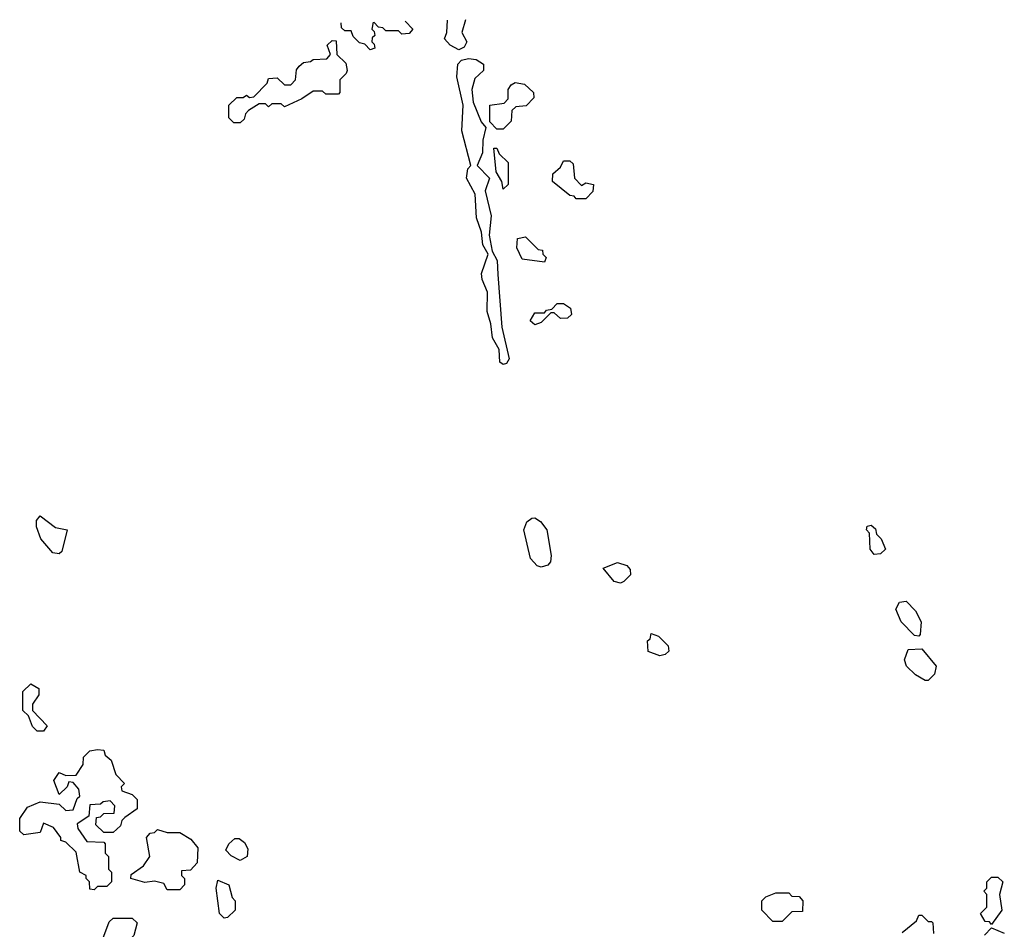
# Model space of a CAD drawing. Extents: x 2789571 to 2951634, y 860514 to 1033803.
# Tile 17 of 102: x 2799840 to 2802945, y 1027465 to 1030335. Entities that reach past the tile are written whole.
import ezdxf

# ---------------------------------------------------------------- set-up
doc = ezdxf.new("R2010")
doc.units = 0

msp = doc.modelspace()

# ---------------------------------------------------------------- linework, layer by layer
at = {"layer": '0CON05XD'}
for points in [[(2801245.7, 1030335.2), (2801233.8, 1030295), (2801250, 1030265), (2801241.4, 1030248.6), (2801225, 1030240), (2801197.5, 1030255), (2801180, 1030275), (2801187.5, 1030295), (2801188.8, 1030333.8)], [(2800954.6, 1030327.8), (2800950, 1030305), (2800958.3, 1030298.3), (2800960, 1030285), (2800951.7, 1030278.3), (2800950, 1030265), (2800958.3, 1030258.3), (2800960, 1030245), (2800945, 1030240), (2800928.3, 1030258.3), (2800911.7, 1030261.7), (2800891.7, 1030281.7), (2800885, 1030300), (2800865, 1030300), (2800855, 1030310), (2800853.6, 1030325.2)], [(2801055.1, 1030330.4), (2801080, 1030305), (2801068.3, 1030291.7), (2801045, 1030290), (2801035, 1030300), (2800995, 1030300), (2800985, 1030310), (2800971.7, 1030311.7), (2800956.9, 1030327.9)], [(2800535, 1030010), (2800515, 1030010), (2800500, 1030025), (2800500, 1030065), (2800525, 1030090), (2800545, 1030090), (2800555, 1030097.5), (2800565, 1030090), (2800578.3, 1030091.7), (2800620, 1030135), (2800625, 1030150), (2800651.7, 1030151.7), (2800675, 1030130), (2800695, 1030130), (2800710, 1030145), (2800713, 1030177), (2800721.7, 1030188.3), (2800735, 1030200), (2800757, 1030203), (2800765, 1030210), (2800808.3, 1030211.7), (2800820, 1030225), (2800810, 1030255), (2800825, 1030270), (2800838.3, 1030268.3), (2800840, 1030225), (2800868.3, 1030198.3), (2800872.5, 1030175), (2800870, 1030165), (2800850, 1030145), (2800850, 1030105), (2800845, 1030100), (2800805, 1030100), (2800795, 1030110), (2800765, 1030110), (2800730, 1030085), (2800675, 1030060), (2800665, 1030070), (2800635, 1030070), (2800625, 1030060), (2800615, 1030070), (2800595, 1030070), (2800561.7, 1030048.3), (2800551.7, 1030038.3), (2800548.3, 1030021.7), (2800535, 1030010)], [(2801365, 1029246.7), (2801354, 1029255), (2801352, 1029295), (2801331.2, 1029331.2), (2801326.2, 1029375), (2801314.1, 1029414.1), (2801315.7, 1029475.7), (2801298, 1029515), (2801295.9, 1029534.1), (2801317.5, 1029595), (2801300, 1029625), (2801296.2, 1029665), (2801280.3, 1029710.3), (2801276.2, 1029785), (2801248.8, 1029835), (2801253.3, 1029865), (2801262.5, 1029875), (2801233.8, 1029985), (2801238.8, 1030065), (2801218.6, 1030155), (2801222, 1030195), (2801232.9, 1030207.1), (2801255, 1030212.5), (2801279.2, 1030209.2), (2801302.5, 1030195), (2801302.5, 1030175), (2801275, 1030150), (2801266, 1030115), (2801270, 1030075), (2801295, 1030012.5), (2801310, 1029995), (2801300, 1029955), (2801299.2, 1029915), (2801282.5, 1029875), (2801321.2, 1029835), (2801307.5, 1029795), (2801326.8, 1029716.8), (2801320.8, 1029655), (2801330, 1029605), (2801346.2, 1029575), (2801348.3, 1029531.7), (2801360.8, 1029365), (2801383.8, 1029265), (2801375, 1029250), (2801365, 1029246.7)], [(2801365, 1029990), (2801345, 1029990), (2801322.5, 1030012.5), (2801322.5, 1030065), (2801368.3, 1030071.7), (2801380, 1030085), (2801380, 1030115), (2801390, 1030130), (2801402.5, 1030137.5), (2801431.7, 1030131.7), (2801460, 1030105), (2801461.7, 1030088.3), (2801437, 1030063), (2801405, 1030060), (2801391.7, 1030048.3), (2801390, 1030015), (2801365, 1029990)], [(2801365, 1029800), (2801360, 1029825), (2801342.5, 1029855), (2801335, 1029930), (2801345, 1029930), (2801351.7, 1029911.7), (2801380, 1029885), (2801380, 1029815), (2801365, 1029800)], [(2801625, 1029770), (2801595, 1029770), (2801588.3, 1029778.3), (2801575, 1029780), (2801520, 1029825), (2801521.7, 1029848.3), (2801545, 1029870), (2801555, 1029890), (2801575, 1029890), (2801585, 1029880), (2801590, 1029835), (2801611.7, 1029811.7), (2801625, 1029820), (2801650, 1029815), (2801647, 1029793), (2801625, 1029770)], [(2801495, 1029570), (2801425, 1029580), (2801407.5, 1029615), (2801410, 1029645), (2801435, 1029650), (2801475, 1029610), (2801488.3, 1029608.3), (2801490, 1029595), (2801500, 1029585), (2801495, 1029570)], [(2801465, 1029372.5), (2801450, 1029385), (2801465, 1029410), (2801495, 1029410), (2801501.7, 1029418.3), (2801518.3, 1029421.7), (2801535, 1029440), (2801555, 1029440), (2801577.5, 1029425), (2801580, 1029405), (2801567, 1029393), (2801545, 1029392.5), (2801525, 1029410), (2801515, 1029410), (2801485, 1029380), (2801465, 1029372.5)], [(2799965, 1028650), (2799945, 1028652.5), (2799906.7, 1028696.7), (2799892.5, 1028735), (2799892.5, 1028755), (2799905, 1028770), (2799953, 1028733), (2799990, 1028725), (2799972.5, 1028657.5), (2799965, 1028650)], [(2801485, 1028608), (2801472.3, 1028612.3), (2801451.2, 1028635), (2801430, 1028725), (2801439.3, 1028750.7), (2801455, 1028762.5), (2801465, 1028763.3), (2801482.3, 1028752.3), (2801502, 1028725), (2801515.9, 1028644.1), (2801514, 1028625), (2801505, 1028614), (2801485, 1028608)], [(2802535, 1028647.5), (2802522.5, 1028665), (2802520, 1028715), (2802510, 1028725), (2802513, 1028737), (2802525, 1028740), (2802538.3, 1028728.3), (2802541.7, 1028711.7), (2802557, 1028697), (2802570, 1028665), (2802555, 1028650), (2802535, 1028647.5)], [(2801735, 1028557.5), (2801715, 1028562.5), (2801680, 1028605), (2801725, 1028622.5), (2801755, 1028612.5), (2801765, 1028600), (2801766.4, 1028583.6), (2801745, 1028562.5), (2801735, 1028557.5)], [(2802675, 1028390), (2802661.7, 1028391.7), (2802620, 1028435), (2802602.5, 1028475), (2802615, 1028497.5), (2802635, 1028500), (2802665, 1028470), (2802682.5, 1028435), (2802680, 1028395), (2802675, 1028390)], [(2801858.3, 1028328.3), (2801821.7, 1028341.7), (2801820, 1028375), (2801828.3, 1028381.7), (2801831.7, 1028398.3), (2801855, 1028390), (2801885, 1028360), (2801887, 1028343), (2801875, 1028332.5), (2801858.3, 1028328.3)], [(2802705, 1028250), (2802695, 1028250), (2802665, 1028267.5), (2802636.7, 1028295), (2802630, 1028315), (2802641.7, 1028348.3), (2802685, 1028350), (2802730, 1028295), (2802725, 1028270), (2802705, 1028250)], [(2799915, 1028090), (2799895, 1028090), (2799880, 1028105), (2799868.3, 1028138.3), (2799850, 1028155), (2799850, 1028215), (2799875, 1028240), (2799900, 1028225), (2799900, 1028205), (2799880, 1028175), (2799880, 1028155), (2799927, 1028107), (2799915, 1028090)], [(2800075, 1027590), (2800061.7, 1027591.7), (2800060, 1027615), (2800050, 1027625), (2800050, 1027635), (2800030, 1027645), (2800018.3, 1027708.3), (2799985, 1027740), (2799970, 1027745), (2799970, 1027755), (2799946.4, 1027786.4), (2799915, 1027800), (2799905, 1027770), (2799853, 1027763), (2799840, 1027775), (2799840, 1027815), (2799865, 1027850), (2799905, 1027867.5), (2799965, 1027860), (2799985, 1027840), (2800008.3, 1027841.7), (2800021.7, 1027878.3), (2800030, 1027885), (2800027, 1027907), (2800008.3, 1027928.3), (2799995, 1027930), (2799990, 1027915), (2799965, 1027890), (2799947.5, 1027935), (2799965, 1027960), (2799985, 1027950), (2800018.3, 1027951.7), (2800040, 1027985), (2800041.7, 1028008.3), (2800061.7, 1028028.3), (2800085, 1028032.5), (2800105, 1028030), (2800110, 1028015), (2800128.3, 1027998.3), (2800143, 1027953), (2800170, 1027925), (2800160, 1027915), (2800161.7, 1027901.7), (2800195, 1027890), (2800210, 1027875), (2800210, 1027845), (2800171.7, 1027818.3), (2800161.7, 1027808.3), (2800158.3, 1027791.7), (2800135, 1027770), (2800105, 1027770), (2800080, 1027795), (2800081.7, 1027818.3), (2800095, 1027820), (2800105, 1027830), (2800138.3, 1027831.7), (2800140, 1027855), (2800125, 1027870), (2800103, 1027867), (2800095, 1027860), (2800061.7, 1027858.3), (2800058.3, 1027821.7), (2800021.7, 1027798.3), (2800023, 1027783), (2800051.7, 1027741.7), (2800105, 1027740), (2800110, 1027735), (2800110, 1027705), (2800120, 1027695), (2800120, 1027655), (2800130, 1027645), (2800130, 1027615), (2800115, 1027600), (2800085, 1027600), (2800075, 1027590)], [(2800345, 1027590), (2800305, 1027590), (2800295, 1027610), (2800265, 1027616.7), (2800235, 1027612.5), (2800190, 1027625), (2800191.7, 1027638.3), (2800230, 1027665), (2800250, 1027695), (2800240, 1027755), (2800251.7, 1027768.3), (2800265, 1027770), (2800275, 1027780), (2800305, 1027770), (2800345, 1027770), (2800379.3, 1027749.3), (2800401.7, 1027721.7), (2800400, 1027675), (2800378.3, 1027651.7), (2800350, 1027650), (2800350, 1027635), (2800360, 1027625), (2800360, 1027605), (2800345, 1027590)], [(2800535, 1027682.5), (2800507, 1027697), (2800490, 1027715), (2800500, 1027735), (2800518.3, 1027751.7), (2800531.7, 1027751.7), (2800549.3, 1027739.3), (2800559.3, 1027719.3), (2800557.5, 1027695), (2800535, 1027682.5)], [(2800485, 1027500), (2800470, 1027515), (2800460, 1027595), (2800465, 1027620), (2800500, 1027605), (2800510, 1027565), (2800520, 1027555), (2800520, 1027525), (2800495, 1027502.5), (2800485, 1027500)], [(2802905, 1027480), (2802898.3, 1027488.3), (2802885, 1027490), (2802870, 1027515), (2802890, 1027535), (2802890, 1027575), (2802880, 1027585), (2802890, 1027595), (2802890, 1027615), (2802905, 1027630), (2802925, 1027630), (2802940, 1027615), (2802930, 1027575), (2802937.5, 1027525), (2802905, 1027480)], [(2802245, 1027490), (2802215, 1027490), (2802180, 1027525), (2802180, 1027555), (2802193, 1027567), (2802225, 1027580), (2802265, 1027580), (2802275, 1027570), (2802298.3, 1027568.3), (2802310, 1027555), (2802308.3, 1027521.7), (2802275, 1027520), (2802245, 1027490)], [(2802622.5, 1027455), (2802668.3, 1027491.7), (2802675, 1027510), (2802685, 1027510), (2802705, 1027490), (2802715, 1027490), (2802720, 1027485), (2802721.7, 1027451.7)], [(2800145, 1027400), (2800115, 1027400), (2800103, 1027413), (2800102.5, 1027435), (2800121.7, 1027488.3), (2800135, 1027500), (2800195, 1027500), (2800210, 1027485), (2800200, 1027445), (2800165, 1027410), (2800155, 1027410), (2800145, 1027400)], [(2802883, 1027447), (2802905, 1027470), (2802945, 1027452.5)]]:
    msp.add_lwpolyline(points, dxfattribs=at)

doc.saveas('drawing.dxf')
